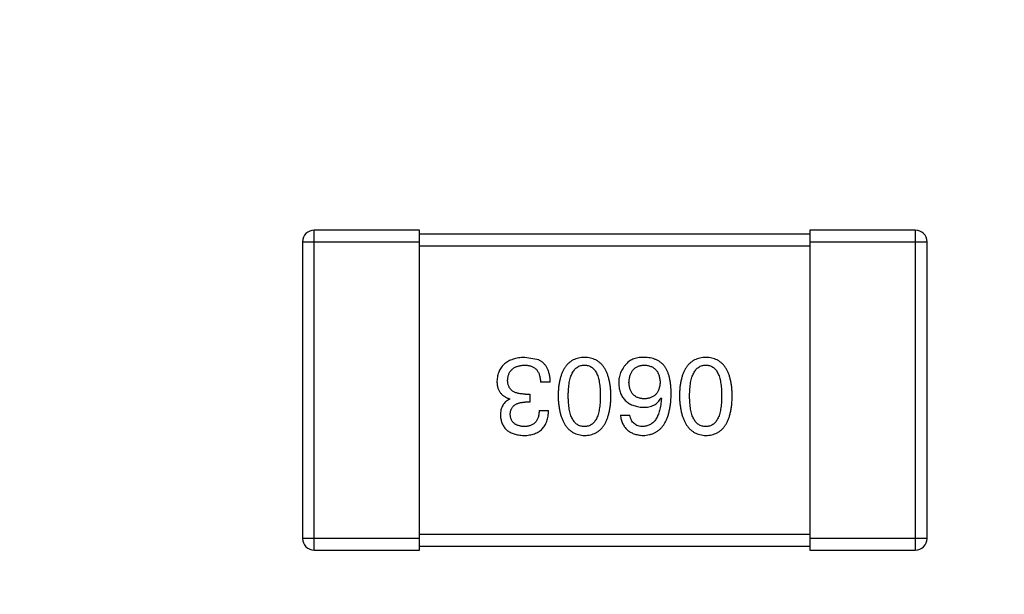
# Model space of a CAD drawing. Header units: inches. Extents: x -39 to 106, y -45 to 75.
# Tile 13 of 222: x -5.25 to -2.72, y -25.35 to -23.88. Entities that reach past the tile are written whole.
import ezdxf

# ---------------------------------------------------------------- set-up
doc = ezdxf.new("R2010")
doc.units = ezdxf.units.IN
doc.header["$LTSCALE"] = 1.21
doc.header["$MEASUREMENT"] = 0
doc.header["$PDMODE"] = 3
doc.header["$PDSIZE"] = 0.3125
doc.layers.get('0').update_dxf_attribs({"linetype": 'CONTINUOUS'})
doc.layers.get('Defpoints').update_dxf_attribs({"linetype": 'CONTINUOUS'})
doc.layers.add('DIM', color=3, linetype='CONTINUOUS')
doc.styles.get("Standard").update_dxf_attribs({"font": 'txt', "width": 0.8})
doc.dimstyles.get("Standard").update_dxf_attribs({"dimtxt": 0.15625, "dimasz": 0.1875, "dimexe": 0.125, "dimexo": 0.0625, "dimgap": 0.09, "dimtad": 0, "dimtih": 1, "dimtoh": 1, "dimzin": 4, "dimdsep": 46, "dimtxsty": 'STANDARD', "dimblk": '_FILLED', "dimblk1": '_FILLED', "dimblk2": '_FILLED', "dimcen": 0.09, "dimazin": 1, "dimtp": 0.01, "dimtm": 0.01, "dimtfac": 1, "dimtofl": 0, "dimtmove": 0, "dimatfit": 3, "dimldrblk": '_FILLED', "dimfxl": 1, "dimtolj": 1, "dimtzin": 4, "dimarcsym": 0})

# ---------------------------------------------------------------- blocks, each defined once
blk = doc.blocks.new('_FILLED')
at = {"color": 0, "linetype": 'ByBlock'}
blk.add_solid([(0, 0), (-1, 0.1667), (-1, -0.1667)], dxfattribs=at)
blk = doc.blocks.new('*D5')
at = {"layer": 'Defpoints', "color": 0}
for p in [(-37.3691, 66.4698), (1.8781, 66.4698), (-13.6719, -30.5315)]:
    blk.add_point(p, dxfattribs=at)
at = {"layer": 'DIM', "color": 0, "lineweight": -2}
for p, q in [((1.8156, 66.4698), (-37.4941, 66.4698)), ((-37.3691, 64.4698), (-37.3691, 20.9925)), ((-37.3691, -28.5315), (-37.3691, 14.9458)), ((-13.7344, -30.5315), (-37.4941, -30.5315))]:
    blk.add_line(p, q, dxfattribs=at)
at = {"layer": 'DIM', "color": 0, "lineweight": -2, "xscale": 2, "yscale": 2, "zscale": 2}
for p, rotation in [((-37.3691, 66.4698), 90), ((-37.3691, -30.5315), 270)]:
    blk.add_blockref('_FILLED', p, dxfattribs=dict(at, rotation=rotation))
at = {"layer": 'DIM', "color": 0, "insert": (-37.3691, 17.9691), "char_height": 2, "attachment_point": 5, "rotation": 90}
blk.add_mtext('\\A1;97.00', dxfattribs=at)
blk = doc.blocks.new('*D6')
at = {"layer": 'Defpoints', "color": 0}
for p in [(-13.1719, -23.0315), (49.8281, -23.0315), (49.8281, -38.8367)]:
    blk.add_point(p, dxfattribs=at)
at = {"layer": 'DIM', "color": 0, "lineweight": -2}
for p, q in [((-13.1719, -23.094), (-13.1719, -38.9617)), ((49.8281, -23.094), (49.8281, -38.9617)), ((-11.1719, -38.8367), (15.3048, -38.8367)), ((47.8281, -38.8367), (21.3515, -38.8367))]:
    blk.add_line(p, q, dxfattribs=at)
at = {"layer": 'DIM', "color": 0, "lineweight": -2, "xscale": 2, "yscale": 2, "zscale": 2, "rotation": 180}
blk.add_blockref('_FILLED', (-13.1719, -38.8367), dxfattribs=at)
at = {"layer": 'DIM', "color": 0, "lineweight": -2, "xscale": 2, "yscale": 2, "zscale": 2}
blk.add_blockref('_FILLED', (49.8281, -38.8367), dxfattribs=at)
at = {"layer": 'DIM', "color": 0, "insert": (18.3281, -38.8367), "char_height": 2, "attachment_point": 5}
blk.add_mtext('\\A1;63.00', dxfattribs=at)

msp = doc.modelspace()

# ---------------------------------------------------------------- linework, layer by layer
at = {"color": 7, "linetype": 'Continuous'}
for p, q in [((-4.222, -24.415), (-4.492, -24.415)), ((-4.492, -25.235), (-4.492, -24.415)), ((-4.222, -25.235), (-4.222, -24.415)), ((-2.952, -24.415), (-3.222, -24.415)), ((-3.222, -24.415), (-3.222, -25.235)), ((-2.952, -24.415), (-2.952, -25.235)), ((-4.522, -24.445), (-4.222, -24.445)), ((-4.522, -24.445), (-4.522, -25.205)), ((-3.222, -24.425), (-4.222, -24.425)), ((-3.222, -24.445), (-2.922, -24.445)), ((-2.922, -25.205), (-2.922, -24.445)), ((-4.222, -24.455), (-3.222, -24.455)), ((-3.9168, -24.7478), (-3.9528, -24.7412)), ((-3.8873, -24.8046), (-3.9124, -24.8046)), ((-3.9911, -24.8483), (-3.9911, -24.8472)), ((-3.9517, -24.8352), (-3.9397, -24.8352)), ((-3.9397, -24.8352), (-3.9397, -24.856)), ((-3.6037, -24.8451), (-3.6026, -24.8462)), ((-3.9397, -24.856), (-3.9528, -24.856)), ((-3.9157, -24.8768), (-3.8916, -24.8768)), ((-3.7075, -24.8888), (-3.6835, -24.8888)), ((-3.222, -25.195), (-4.222, -25.195)), ((-4.222, -25.205), (-4.522, -25.205)), ((-4.222, -25.225), (-3.222, -25.225)), ((-2.922, -25.205), (-3.222, -25.205)), ((-4.492, -25.235), (-4.222, -25.235)), ((-3.222, -25.235), (-2.952, -25.235))]:
    msp.add_line(p, q, dxfattribs=at)
for centre, start, end in [((-4.492, -24.445), 90, 180), ((-2.952, -24.445), 0, 90), ((-4.492, -25.205), 180, 270), ((-2.952, -25.205), 270, 0)]:
    msp.add_arc(centre, 0.03, start, end, dxfattribs=at)
for points, knots in [([(-3.9528, -24.7412), (-3.9556, -24.7414), (-3.9609, -24.7416), (-3.9686, -24.7425), (-3.9759, -24.744), (-3.9826, -24.7458), (-3.9888, -24.748), (-3.9946, -24.7508), (-3.9998, -24.7539), (-4.0045, -24.7575), (-4.0087, -24.7616), (-4.0124, -24.7661), (-4.0157, -24.7711), (-4.0183, -24.7765), (-4.0205, -24.7824), (-4.0222, -24.7887), (-4.0234, -24.7954), (-4.0237, -24.8), (-4.0239, -24.8024)], [0, 0, 0, 0, 0.078078, 0.151942, 0.221594, 0.28726, 0.350176, 0.409768, 0.467648, 0.523784, 0.578904, 0.634014, 0.689819, 0.746826, 0.805875, 0.867063, 0.931764, 1, 1, 1, 1]), ([(-3.8873, -24.8046), (-3.8873, -24.8028), (-3.8874, -24.7994), (-3.8879, -24.7942), (-3.8886, -24.7894), (-3.8895, -24.7847), (-3.8906, -24.7803), (-3.8918, -24.7762), (-3.8934, -24.7723), (-3.8951, -24.7686), (-3.8971, -24.7651), (-3.8992, -24.7619), (-3.9016, -24.7589), (-3.9042, -24.7562), (-3.907, -24.7537), (-3.9101, -24.7515), (-3.9133, -24.7495), (-3.9156, -24.7484), (-3.9168, -24.7478)], [0, 0, 0, 0, 0.078937, 0.154495, 0.226898, 0.296844, 0.363348, 0.427781, 0.48946, 0.549586, 0.607902, 0.664733, 0.720805, 0.776157, 0.831175, 0.886736, 0.943094, 1, 1, 1, 1]), ([(-3.7996, -24.7412), (-3.8022, -24.7414), (-3.8074, -24.7416), (-3.8149, -24.7428), (-3.8219, -24.7449), (-3.8284, -24.7476), (-3.8345, -24.7512), (-3.84, -24.7555), (-3.845, -24.7606), (-3.8495, -24.7664), (-3.8535, -24.773), (-3.8569, -24.7803), (-3.8599, -24.7883), (-3.8624, -24.7971), (-3.8645, -24.8067), (-3.8659, -24.817), (-3.8669, -24.828), (-3.8672, -24.8357), (-3.8673, -24.8396)], [0, 0, 0, 0, 0.059134, 0.115603, 0.169236, 0.221572, 0.273254, 0.32474, 0.377319, 0.431815, 0.488555, 0.548609, 0.612242, 0.680182, 0.75251, 0.829782, 0.91231, 1, 1, 1, 1]), ([(-3.7318, -24.8396), (-3.732, -24.8357), (-3.7322, -24.828), (-3.7332, -24.817), (-3.7347, -24.8067), (-3.7367, -24.7971), (-3.7392, -24.7883), (-3.7422, -24.7803), (-3.7457, -24.7729), (-3.7497, -24.7664), (-3.7542, -24.7605), (-3.7592, -24.7555), (-3.7647, -24.7512), (-3.7707, -24.7476), (-3.7772, -24.7449), (-3.7842, -24.7428), (-3.7918, -24.7416), (-3.7969, -24.7414), (-3.7996, -24.7412)], [0, 0, 0, 0, 0.087693, 0.170223, 0.247496, 0.319826, 0.387768, 0.451403, 0.511459, 0.568358, 0.622671, 0.675251, 0.726739, 0.778422, 0.830759, 0.884394, 0.940865, 1, 1, 1, 1]), ([(-3.6431, -24.7412), (-3.6459, -24.7412), (-3.6513, -24.7411), (-3.6591, -24.7417), (-3.6662, -24.7429), (-3.6727, -24.7446), (-3.6786, -24.747), (-3.6838, -24.7499), (-3.6885, -24.7534), (-3.691, -24.7562), (-3.6922, -24.7576)], [0, 0, 0, 0, 0.156782, 0.301945, 0.436395, 0.561474, 0.678489, 0.78853, 0.894967, 1, 1, 1, 1]), ([(-3.5917, -24.7675), (-3.5932, -24.7655), (-3.5961, -24.7615), (-3.6013, -24.7563), (-3.607, -24.7519), (-3.6132, -24.7482), (-3.62, -24.7453), (-3.6272, -24.7432), (-3.635, -24.7417), (-3.6403, -24.7414), (-3.6431, -24.7412)], [0, 0, 0, 0, 0.125033, 0.246266, 0.36603, 0.485265, 0.606781, 0.732144, 0.862551, 1, 1, 1, 1]), ([(-3.4887, -24.7412), (-3.4914, -24.7414), (-3.4965, -24.7416), (-3.504, -24.7428), (-3.511, -24.7449), (-3.5176, -24.7476), (-3.5236, -24.7512), (-3.5291, -24.7555), (-3.5341, -24.7606), (-3.5386, -24.7664), (-3.5426, -24.773), (-3.5461, -24.7803), (-3.5491, -24.7883), (-3.5516, -24.7971), (-3.5536, -24.8067), (-3.555, -24.817), (-3.5561, -24.828), (-3.5563, -24.8357), (-3.5565, -24.8396)], [0, 0, 0, 0, 0.059134, 0.115603, 0.169236, 0.221572, 0.273254, 0.32474, 0.377319, 0.431815, 0.488555, 0.548609, 0.612242, 0.680182, 0.75251, 0.829782, 0.91231, 1, 1, 1, 1]), ([(-3.421, -24.8396), (-3.4211, -24.8357), (-3.4214, -24.828), (-3.4224, -24.817), (-3.4238, -24.8067), (-3.4259, -24.7971), (-3.4283, -24.7883), (-3.4313, -24.7803), (-3.4348, -24.7729), (-3.4388, -24.7664), (-3.4433, -24.7605), (-3.4483, -24.7555), (-3.4538, -24.7512), (-3.4598, -24.7476), (-3.4664, -24.7449), (-3.4734, -24.7428), (-3.4809, -24.7416), (-3.4861, -24.7414), (-3.4887, -24.7412)], [0, 0, 0, 0, 0.087693, 0.170223, 0.247496, 0.319826, 0.387768, 0.451403, 0.511459, 0.568358, 0.622671, 0.675251, 0.726739, 0.778422, 0.830759, 0.884394, 0.940865, 1, 1, 1, 1]), ([(-3.9965, -24.7992), (-3.9964, -24.7977), (-3.9962, -24.7948), (-3.9955, -24.7907), (-3.9945, -24.7868), (-3.9931, -24.7833), (-3.9915, -24.7799), (-3.9896, -24.7768), (-3.9873, -24.7741), (-3.9848, -24.7715), (-3.982, -24.7692), (-3.9788, -24.7672), (-3.9754, -24.7655), (-3.9717, -24.764), (-3.9677, -24.7629), (-3.9634, -24.7619), (-3.9587, -24.7612), (-3.9556, -24.761), (-3.9539, -24.7609)], [0, 0, 0, 0, 0.068514, 0.133941, 0.195994, 0.255362, 0.312994, 0.369441, 0.424687, 0.480522, 0.537148, 0.594801, 0.654411, 0.716817, 0.781981, 0.850498, 0.923306, 1, 1, 1, 1]), ([(-3.9539, -24.7609), (-3.9523, -24.7609), (-3.9491, -24.761), (-3.9445, -24.7615), (-3.9402, -24.7624), (-3.9362, -24.7636), (-3.9325, -24.7651), (-3.9291, -24.767), (-3.926, -24.7692), (-3.9232, -24.7718), (-3.9208, -24.7747), (-3.9187, -24.778), (-3.9168, -24.7816), (-3.9153, -24.7856), (-3.9141, -24.7898), (-3.9132, -24.7945), (-3.9126, -24.7994), (-3.9125, -24.8029), (-3.9124, -24.8046)], [0, 0, 0, 0, 0.071272, 0.13882, 0.201858, 0.262757, 0.320043, 0.376709, 0.431462, 0.486034, 0.541209, 0.597703, 0.65589, 0.717768, 0.782056, 0.850407, 0.92277, 1, 1, 1, 1]), ([(-3.8411, -24.8396), (-3.8411, -24.8365), (-3.841, -24.8304), (-3.8405, -24.8216), (-3.8397, -24.8134), (-3.8386, -24.8058), (-3.8372, -24.7987), (-3.8354, -24.7923), (-3.8333, -24.7864), (-3.8309, -24.7812), (-3.8281, -24.7765), (-3.825, -24.7725), (-3.8216, -24.769), (-3.8178, -24.7662), (-3.8137, -24.7639), (-3.8093, -24.7622), (-3.8045, -24.7612), (-3.8013, -24.761), (-3.7996, -24.7609)], [0, 0, 0, 0, 0.094834, 0.184067, 0.267029, 0.344713, 0.417334, 0.484367, 0.546941, 0.604717, 0.65953, 0.710539, 0.759381, 0.806382, 0.853027, 0.900623, 0.949121, 1, 1, 1, 1]), ([(-3.7996, -24.7609), (-3.7979, -24.761), (-3.7948, -24.7611), (-3.7901, -24.762), (-3.7858, -24.7635), (-3.7818, -24.7658), (-3.7781, -24.7685), (-3.7748, -24.772), (-3.7718, -24.776), (-3.7691, -24.7807), (-3.7667, -24.7859), (-3.7647, -24.7918), (-3.763, -24.7983), (-3.7615, -24.8053), (-3.7605, -24.813), (-3.7597, -24.8213), (-3.7592, -24.8303), (-3.7592, -24.8364), (-3.7591, -24.8396)], [0, 0, 0, 0, 0.049766, 0.097012, 0.143225, 0.188786, 0.235079, 0.282962, 0.333687, 0.387747, 0.445963, 0.508657, 0.576545, 0.649868, 0.72822, 0.812712, 0.903543, 1, 1, 1, 1]), ([(-3.6922, -24.7576), (-3.6938, -24.7594), (-3.6969, -24.7628), (-3.7009, -24.7684), (-3.7043, -24.7742), (-3.7071, -24.7802), (-3.7093, -24.7866), (-3.7108, -24.7931), (-3.7117, -24.7999), (-3.7118, -24.8045), (-3.7119, -24.8068)], [0, 0, 0, 0, 0.129393, 0.255335, 0.378531, 0.500878, 0.622934, 0.746191, 0.87096, 1, 1, 1, 1]), ([(-3.6857, -24.8057), (-3.6856, -24.804), (-3.6853, -24.8006), (-3.6846, -24.7958), (-3.6837, -24.7912), (-3.6825, -24.787), (-3.6811, -24.783), (-3.6793, -24.7795), (-3.6774, -24.7762), (-3.6751, -24.7732), (-3.6726, -24.7705), (-3.6697, -24.7682), (-3.6667, -24.7661), (-3.6633, -24.7644), (-3.6597, -24.7631), (-3.6559, -24.762), (-3.6517, -24.7613), (-3.6489, -24.761), (-3.6474, -24.7609)], [0, 0, 0, 0, 0.078863, 0.153308, 0.223539, 0.289857, 0.35341, 0.413572, 0.471721, 0.528235, 0.584279, 0.638781, 0.69466, 0.751251, 0.809198, 0.869697, 0.933318, 1, 1, 1, 1]), ([(-3.6474, -24.7609), (-3.6458, -24.761), (-3.6427, -24.7611), (-3.6382, -24.7618), (-3.634, -24.7627), (-3.6301, -24.764), (-3.6264, -24.7656), (-3.6231, -24.7675), (-3.62, -24.7697), (-3.6173, -24.7724), (-3.6148, -24.7752), (-3.6127, -24.7785), (-3.6108, -24.7821), (-3.6092, -24.786), (-3.608, -24.7902), (-3.607, -24.7947), (-3.6062, -24.7995), (-3.606, -24.8029), (-3.6059, -24.8046)], [0, 0, 0, 0, 0.070403, 0.137196, 0.200053, 0.260887, 0.31876, 0.37535, 0.430743, 0.485927, 0.541678, 0.598832, 0.657726, 0.719441, 0.783504, 0.851852, 0.923533, 1, 1, 1, 1]), ([(-3.5775, -24.8352), (-3.5775, -24.8317), (-3.5776, -24.8248), (-3.5783, -24.8148), (-3.5793, -24.8054), (-3.5809, -24.7966), (-3.5829, -24.7884), (-3.5853, -24.7808), (-3.5882, -24.7738), (-3.5905, -24.7696), (-3.5917, -24.7675)], [0, 0, 0, 0, 0.151498, 0.29521, 0.430242, 0.557137, 0.677306, 0.790845, 0.898111, 1, 1, 1, 1]), ([(-3.5302, -24.8396), (-3.5302, -24.8365), (-3.5302, -24.8304), (-3.5297, -24.8216), (-3.5289, -24.8134), (-3.5277, -24.8058), (-3.5263, -24.7987), (-3.5245, -24.7923), (-3.5225, -24.7864), (-3.52, -24.7812), (-3.5172, -24.7765), (-3.5141, -24.7725), (-3.5107, -24.769), (-3.507, -24.7662), (-3.5029, -24.7639), (-3.4984, -24.7622), (-3.4937, -24.7612), (-3.4904, -24.761), (-3.4887, -24.7609)], [0, 0, 0, 0, 0.094834, 0.184067, 0.267029, 0.344713, 0.417334, 0.484367, 0.546941, 0.604717, 0.65953, 0.710539, 0.759381, 0.806382, 0.853027, 0.900623, 0.949121, 1, 1, 1, 1]), ([(-3.4887, -24.7609), (-3.4871, -24.761), (-3.4839, -24.7611), (-3.4792, -24.762), (-3.4749, -24.7635), (-3.4709, -24.7658), (-3.4673, -24.7685), (-3.4639, -24.772), (-3.4609, -24.776), (-3.4583, -24.7807), (-3.4559, -24.7859), (-3.4538, -24.7918), (-3.4522, -24.7983), (-3.4507, -24.8053), (-3.4496, -24.813), (-3.4489, -24.8213), (-3.4484, -24.8303), (-3.4483, -24.8364), (-3.4483, -24.8396)], [0, 0, 0, 0, 0.049766, 0.097012, 0.143225, 0.188786, 0.235079, 0.282962, 0.333687, 0.387747, 0.445963, 0.508657, 0.576545, 0.649868, 0.72822, 0.812712, 0.903543, 1, 1, 1, 1]), ([(-4.0239, -24.8024), (-4.0238, -24.8039), (-4.0238, -24.8067), (-4.0234, -24.8107), (-4.0228, -24.8146), (-4.0218, -24.8183), (-4.0207, -24.8218), (-4.0193, -24.8251), (-4.0176, -24.8282), (-4.0157, -24.8312), (-4.0135, -24.8339), (-4.0111, -24.8364), (-4.0084, -24.8387), (-4.0054, -24.8408), (-4.0022, -24.8427), (-3.9987, -24.8445), (-3.995, -24.846), (-3.9924, -24.8468), (-3.9911, -24.8472)], [0, 0, 0, 0, 0.071215, 0.138707, 0.20396, 0.266995, 0.327734, 0.387609, 0.445602, 0.503345, 0.561136, 0.618597, 0.677672, 0.738255, 0.799989, 0.863961, 0.930555, 1, 1, 1, 1]), ([(-3.9517, -24.8352), (-3.9535, -24.8352), (-3.957, -24.8352), (-3.9621, -24.8347), (-3.9669, -24.8341), (-3.9713, -24.833), (-3.9753, -24.8318), (-3.979, -24.8303), (-3.9824, -24.8284), (-3.9854, -24.8263), (-3.988, -24.8239), (-3.9903, -24.8212), (-3.9923, -24.8182), (-3.9938, -24.8149), (-3.995, -24.8114), (-3.9959, -24.8076), (-3.9965, -24.8035), (-3.9965, -24.8006), (-3.9965, -24.7992)], [0, 0, 0, 0, 0.082495, 0.159728, 0.232496, 0.300725, 0.365163, 0.425859, 0.483728, 0.538892, 0.592921, 0.646195, 0.699968, 0.754746, 0.811387, 0.870806, 0.933482, 1, 1, 1, 1]), ([(-3.7119, -24.8068), (-3.7118, -24.8092), (-3.7115, -24.8137), (-3.7105, -24.8204), (-3.7091, -24.8266), (-3.7073, -24.8324), (-3.705, -24.8378), (-3.7022, -24.8427), (-3.699, -24.8473), (-3.6953, -24.8514), (-3.6911, -24.8551), (-3.6866, -24.8584), (-3.6815, -24.8612), (-3.676, -24.8637), (-3.67, -24.8657), (-3.6636, -24.8673), (-3.6568, -24.8684), (-3.652, -24.8689), (-3.6496, -24.8691)], [0, 0, 0, 0, 0.071527, 0.139094, 0.20346, 0.264939, 0.323904, 0.381383, 0.437591, 0.493343, 0.549401, 0.606085, 0.664838, 0.725424, 0.788712, 0.855452, 0.925772, 1, 1, 1, 1]), ([(-3.6463, -24.8472), (-3.6478, -24.8472), (-3.6508, -24.847), (-3.655, -24.8464), (-3.659, -24.8455), (-3.6627, -24.8443), (-3.6661, -24.8428), (-3.6693, -24.841), (-3.6722, -24.8388), (-3.6748, -24.8364), (-3.6771, -24.8336), (-3.6792, -24.8305), (-3.681, -24.8271), (-3.6825, -24.8234), (-3.6837, -24.8194), (-3.6847, -24.8151), (-3.6853, -24.8105), (-3.6856, -24.8074), (-3.6857, -24.8057)], [0, 0, 0, 0, 0.069884, 0.136529, 0.199638, 0.259844, 0.317774, 0.374356, 0.430026, 0.485148, 0.5409, 0.597889, 0.657472, 0.718614, 0.783613, 0.85129, 0.923712, 1, 1, 1, 1]), ([(-3.6059, -24.8046), (-3.606, -24.8063), (-3.6062, -24.8096), (-3.6069, -24.8143), (-3.6079, -24.8187), (-3.6092, -24.8228), (-3.6107, -24.8266), (-3.6125, -24.8301), (-3.6146, -24.8333), (-3.6171, -24.8361), (-3.6197, -24.8386), (-3.6227, -24.8408), (-3.6259, -24.8427), (-3.6295, -24.8442), (-3.6333, -24.8455), (-3.6374, -24.8464), (-3.6418, -24.847), (-3.6448, -24.8472), (-3.6463, -24.8472)], [0, 0, 0, 0, 0.076072, 0.148369, 0.216753, 0.281358, 0.342792, 0.401604, 0.458929, 0.514444, 0.569818, 0.625343, 0.681554, 0.739608, 0.800134, 0.863477, 0.929547, 1, 1, 1, 1]), ([(-3.9911, -24.8483), (-3.993, -24.8493), (-3.9967, -24.8512), (-4.0017, -24.8549), (-4.0059, -24.8592), (-4.0093, -24.8641), (-4.0119, -24.8697), (-4.0138, -24.8759), (-4.0149, -24.8827), (-4.0151, -24.8874), (-4.0151, -24.8899)], [0, 0, 0, 0, 0.125227, 0.244792, 0.361427, 0.478215, 0.59667, 0.722058, 0.856314, 1, 1, 1, 1]), ([(-3.8673, -24.8396), (-3.8672, -24.8436), (-3.8668, -24.8514), (-3.8657, -24.8627), (-3.8641, -24.8733), (-3.862, -24.8831), (-3.8595, -24.8921), (-3.8565, -24.9004), (-3.853, -24.9079), (-3.8489, -24.9147), (-3.8444, -24.9207), (-3.8395, -24.926), (-3.834, -24.9305), (-3.828, -24.9342), (-3.8216, -24.9371), (-3.8147, -24.9393), (-3.8073, -24.9408), (-3.8022, -24.9411), (-3.7996, -24.9412)], [0, 0, 0, 0, 0.088475, 0.171606, 0.249595, 0.322626, 0.391327, 0.455765, 0.516374, 0.573675, 0.628522, 0.681161, 0.732559, 0.783563, 0.83504, 0.887639, 0.942585, 1, 1, 1, 1]), ([(-3.7996, -24.9183), (-3.8013, -24.9182), (-3.8045, -24.9181), (-3.8093, -24.9172), (-3.8137, -24.9157), (-3.8178, -24.9135), (-3.8216, -24.9106), (-3.825, -24.9072), (-3.8281, -24.9032), (-3.8309, -24.8986), (-3.8333, -24.8933), (-3.8354, -24.8874), (-3.8372, -24.8809), (-3.8386, -24.8739), (-3.8397, -24.8662), (-3.8405, -24.8579), (-3.841, -24.8489), (-3.8411, -24.8428), (-3.8411, -24.8396)], [0, 0, 0, 0, 0.050604, 0.098688, 0.145699, 0.191791, 0.238625, 0.286717, 0.337546, 0.391814, 0.449755, 0.512106, 0.579685, 0.652048, 0.730262, 0.814146, 0.904281, 1, 1, 1, 1]), ([(-3.7996, -24.9412), (-3.7969, -24.9411), (-3.7917, -24.9409), (-3.7842, -24.9396), (-3.7772, -24.9375), (-3.7707, -24.9346), (-3.7647, -24.931), (-3.7592, -24.9265), (-3.7542, -24.9213), (-3.7497, -24.9152), (-3.7457, -24.9085), (-3.7422, -24.9009), (-3.7392, -24.8926), (-3.7367, -24.8835), (-3.7347, -24.8736), (-3.7332, -24.863), (-3.7322, -24.8515), (-3.732, -24.8437), (-3.7318, -24.8396)], [0, 0, 0, 0, 0.057911, 0.113262, 0.165956, 0.217443, 0.268511, 0.319665, 0.372, 0.426129, 0.483365, 0.543779, 0.607756, 0.676562, 0.749704, 0.827713, 0.911177, 1, 1, 1, 1]), ([(-3.7591, -24.8396), (-3.7592, -24.8428), (-3.7592, -24.8489), (-3.7597, -24.8579), (-3.7605, -24.8662), (-3.7615, -24.8739), (-3.763, -24.8809), (-3.7647, -24.8874), (-3.7667, -24.8933), (-3.7691, -24.8985), (-3.7718, -24.9032), (-3.7748, -24.9072), (-3.7781, -24.9106), (-3.7818, -24.9135), (-3.7858, -24.9157), (-3.7901, -24.9172), (-3.7948, -24.9181), (-3.7979, -24.9182), (-3.7996, -24.9183)], [0, 0, 0, 0, 0.096452, 0.187278, 0.271765, 0.350519, 0.423437, 0.491321, 0.554011, 0.612224, 0.666281, 0.717003, 0.764884, 0.811423, 0.856783, 0.902993, 0.950236, 1, 1, 1, 1]), ([(-3.6496, -24.9412), (-3.6468, -24.9411), (-3.6413, -24.9407), (-3.6333, -24.9393), (-3.6258, -24.937), (-3.6188, -24.9339), (-3.6124, -24.9301), (-3.6065, -24.9254), (-3.6012, -24.9199), (-3.5964, -24.9136), (-3.5922, -24.9066), (-3.5885, -24.8987), (-3.5853, -24.8901), (-3.5827, -24.8806), (-3.5805, -24.8704), (-3.579, -24.8594), (-3.5779, -24.8476), (-3.5776, -24.8394), (-3.5775, -24.8352)], [0, 0, 0, 0, 0.058957, 0.115262, 0.16907, 0.221312, 0.273147, 0.324961, 0.377649, 0.432026, 0.488925, 0.549039, 0.612912, 0.680653, 0.753056, 0.830314, 0.912483, 1, 1, 1, 1]), ([(-3.6496, -24.8691), (-3.647, -24.869), (-3.6419, -24.8689), (-3.6345, -24.8678), (-3.6279, -24.8659), (-3.6217, -24.8633), (-3.6162, -24.8599), (-3.6113, -24.8557), (-3.6071, -24.8507), (-3.6049, -24.847), (-3.6037, -24.8451)], [0, 0, 0, 0, 0.144617, 0.279572, 0.40596, 0.526097, 0.64389, 0.760003, 0.877724, 1, 1, 1, 1]), ([(-3.6026, -24.8462), (-3.6028, -24.849), (-3.6032, -24.8545), (-3.6042, -24.8624), (-3.6055, -24.8699), (-3.6071, -24.8768), (-3.609, -24.8832), (-3.6112, -24.889), (-3.6136, -24.8944), (-3.6164, -24.8992), (-3.6196, -24.9034), (-3.6229, -24.9072), (-3.6266, -24.9104), (-3.6307, -24.913), (-3.6349, -24.9152), (-3.6396, -24.9167), (-3.6445, -24.9179), (-3.6479, -24.9182), (-3.6496, -24.9183)], [0, 0, 0, 0, 0.089218, 0.173709, 0.252753, 0.326963, 0.397099, 0.462534, 0.524018, 0.582178, 0.637235, 0.689955, 0.741228, 0.791618, 0.841661, 0.892925, 0.945259, 1, 1, 1, 1]), ([(-3.5565, -24.8396), (-3.5563, -24.8436), (-3.5559, -24.8514), (-3.5548, -24.8627), (-3.5532, -24.8733), (-3.5512, -24.8831), (-3.5486, -24.8921), (-3.5456, -24.9004), (-3.5421, -24.9079), (-3.5381, -24.9147), (-3.5336, -24.9207), (-3.5286, -24.926), (-3.5231, -24.9305), (-3.5172, -24.9342), (-3.5107, -24.9371), (-3.5038, -24.9393), (-3.4964, -24.9408), (-3.4913, -24.9411), (-3.4887, -24.9412)], [0, 0, 0, 0, 0.088475, 0.171606, 0.249595, 0.322626, 0.391327, 0.455765, 0.516374, 0.573675, 0.628522, 0.681161, 0.732559, 0.783563, 0.83504, 0.887639, 0.942585, 1, 1, 1, 1]), ([(-3.4887, -24.9183), (-3.4904, -24.9182), (-3.4937, -24.9181), (-3.4984, -24.9172), (-3.5029, -24.9157), (-3.507, -24.9135), (-3.5107, -24.9106), (-3.5142, -24.9072), (-3.5172, -24.9032), (-3.52, -24.8986), (-3.5224, -24.8933), (-3.5245, -24.8874), (-3.5263, -24.8809), (-3.5278, -24.8739), (-3.5289, -24.8662), (-3.5297, -24.8579), (-3.5302, -24.8489), (-3.5302, -24.8428), (-3.5302, -24.8396)], [0, 0, 0, 0, 0.050604, 0.098688, 0.145699, 0.191791, 0.238625, 0.286717, 0.337546, 0.391814, 0.449755, 0.512106, 0.579685, 0.652048, 0.730262, 0.814146, 0.904281, 1, 1, 1, 1]), ([(-3.4887, -24.9412), (-3.4861, -24.9411), (-3.4809, -24.9409), (-3.4734, -24.9396), (-3.4664, -24.9375), (-3.4598, -24.9346), (-3.4538, -24.931), (-3.4483, -24.9265), (-3.4433, -24.9213), (-3.4388, -24.9152), (-3.4348, -24.9085), (-3.4313, -24.9009), (-3.4283, -24.8926), (-3.4259, -24.8835), (-3.4238, -24.8736), (-3.4224, -24.863), (-3.4214, -24.8515), (-3.4211, -24.8437), (-3.421, -24.8396)], [0, 0, 0, 0, 0.057911, 0.113262, 0.165956, 0.217443, 0.268511, 0.319665, 0.372, 0.426129, 0.483365, 0.543779, 0.607756, 0.676562, 0.749704, 0.827713, 0.911177, 1, 1, 1, 1]), ([(-3.4483, -24.8396), (-3.4483, -24.8428), (-3.4484, -24.8489), (-3.4489, -24.8579), (-3.4496, -24.8662), (-3.4507, -24.8739), (-3.4522, -24.8809), (-3.4538, -24.8874), (-3.4559, -24.8933), (-3.4583, -24.8985), (-3.4609, -24.9032), (-3.4639, -24.9072), (-3.4673, -24.9106), (-3.4709, -24.9135), (-3.4749, -24.9157), (-3.4792, -24.9172), (-3.4839, -24.9181), (-3.4871, -24.9182), (-3.4887, -24.9183)], [0, 0, 0, 0, 0.096452, 0.187278, 0.271765, 0.350519, 0.423437, 0.491321, 0.554011, 0.612224, 0.666281, 0.717003, 0.764884, 0.811423, 0.856783, 0.902993, 0.950236, 1, 1, 1, 1]), ([(-3.99, -24.8877), (-3.9899, -24.8864), (-3.9898, -24.884), (-3.9892, -24.8805), (-3.9884, -24.8773), (-3.9873, -24.8742), (-3.986, -24.8714), (-3.9843, -24.8689), (-3.9824, -24.8665), (-3.9802, -24.8644), (-3.9777, -24.8625), (-3.9749, -24.8609), (-3.9719, -24.8595), (-3.9686, -24.8583), (-3.9651, -24.8574), (-3.9612, -24.8567), (-3.9571, -24.8562), (-3.9543, -24.8561), (-3.9528, -24.856)], [0, 0, 0, 0, 0.067741, 0.131599, 0.192143, 0.249977, 0.306453, 0.361639, 0.416449, 0.471489, 0.527582, 0.584873, 0.644974, 0.70814, 0.77492, 0.845909, 0.920585, 1, 1, 1, 1]), ([(-4.0151, -24.8899), (-4.015, -24.8919), (-4.0146, -24.8957), (-4.0136, -24.9014), (-4.0121, -24.9066), (-4.0103, -24.9115), (-4.0079, -24.916), (-4.0052, -24.9202), (-4.0021, -24.924), (-3.9985, -24.9274), (-3.9945, -24.9305), (-3.9901, -24.9331), (-3.9853, -24.9354), (-3.98, -24.9373), (-3.9744, -24.9389), (-3.9683, -24.94), (-3.9618, -24.9409), (-3.9573, -24.9411), (-3.955, -24.9412)], [0, 0, 0, 0, 0.067521, 0.132139, 0.193339, 0.252064, 0.309083, 0.364848, 0.420021, 0.475612, 0.532002, 0.589602, 0.649896, 0.712634, 0.778603, 0.848416, 0.922155, 1, 1, 1, 1]), ([(-3.9539, -24.9183), (-3.9553, -24.9182), (-3.958, -24.9181), (-3.9618, -24.9176), (-3.9655, -24.9169), (-3.9688, -24.9161), (-3.972, -24.9149), (-3.9749, -24.9135), (-3.9775, -24.912), (-3.9799, -24.9101), (-3.9821, -24.9081), (-3.9839, -24.9058), (-3.9856, -24.9034), (-3.987, -24.9007), (-3.9881, -24.8977), (-3.989, -24.8946), (-3.9896, -24.8912), (-3.9899, -24.8889), (-3.99, -24.8877)], [0, 0, 0, 0, 0.078051, 0.151197, 0.220412, 0.286742, 0.34933, 0.409464, 0.467368, 0.52298, 0.578639, 0.633998, 0.690142, 0.746855, 0.805868, 0.867776, 0.932345, 1, 1, 1, 1]), ([(-3.955, -24.9412), (-3.9525, -24.9412), (-3.9476, -24.941), (-3.9405, -24.9401), (-3.9339, -24.9388), (-3.9278, -24.9369), (-3.9221, -24.9346), (-3.9169, -24.9318), (-3.9122, -24.9285), (-3.9079, -24.9246), (-3.9042, -24.9204), (-3.9009, -24.9155), (-3.8982, -24.9102), (-3.8959, -24.9045), (-3.8941, -24.8982), (-3.8927, -24.8915), (-3.8919, -24.8843), (-3.8917, -24.8793), (-3.8916, -24.8768)], [0, 0, 0, 0, 0.073232, 0.142595, 0.207997, 0.270074, 0.329156, 0.386529, 0.441846, 0.496976, 0.551877, 0.607941, 0.665637, 0.725446, 0.788542, 0.855101, 0.925196, 1, 1, 1, 1]), ([(-3.9157, -24.8768), (-3.9157, -24.8784), (-3.9159, -24.8817), (-3.9165, -24.8864), (-3.9172, -24.8908), (-3.9184, -24.8949), (-3.9198, -24.8986), (-3.9215, -24.902), (-3.9235, -24.9052), (-3.9257, -24.9079), (-3.9283, -24.9104), (-3.9311, -24.9125), (-3.9342, -24.9143), (-3.9376, -24.9158), (-3.9413, -24.9169), (-3.9453, -24.9177), (-3.9495, -24.9182), (-3.9524, -24.9183), (-3.9539, -24.9183)], [0, 0, 0, 0, 0.078134, 0.15164, 0.221358, 0.286689, 0.348614, 0.407697, 0.464247, 0.520153, 0.574432, 0.629291, 0.684538, 0.742032, 0.801329, 0.863637, 0.930123, 1, 1, 1, 1]), ([(-3.7075, -24.8888), (-3.7073, -24.8908), (-3.7068, -24.8947), (-3.7055, -24.9003), (-3.704, -24.9056), (-3.702, -24.9105), (-3.6996, -24.9151), (-3.6969, -24.9192), (-3.6938, -24.9231), (-3.6904, -24.9266), (-3.6865, -24.9297), (-3.6824, -24.9324), (-3.6778, -24.9348), (-3.6729, -24.9368), (-3.6676, -24.9385), (-3.6619, -24.9398), (-3.6559, -24.9407), (-3.6517, -24.9411), (-3.6496, -24.9412)], [0, 0, 0, 0, 0.06947, 0.136096, 0.199592, 0.260665, 0.319672, 0.377156, 0.433415, 0.489984, 0.546535, 0.604276, 0.663499, 0.725182, 0.788953, 0.855683, 0.926216, 1, 1, 1, 1]), ([(-3.6496, -24.9183), (-3.6519, -24.9182), (-3.6562, -24.9181), (-3.6623, -24.9166), (-3.6677, -24.9143), (-3.6724, -24.911), (-3.6764, -24.9068), (-3.6796, -24.9016), (-3.682, -24.8955), (-3.683, -24.8911), (-3.6835, -24.8888)], [0, 0, 0, 0, 0.136586, 0.261496, 0.378089, 0.490612, 0.605522, 0.725767, 0.8561, 1, 1, 1, 1])]:
    msp.add_open_spline(points, degree=3, knots=knots, dxfattribs=at)

# ---------------------------------------------------------------- dimensions: what is measured, and where the dimension line sits
at = {"layer": 'DIM'}
dim = msp.add_linear_dim(base=(-37.3691, 66.4698), p1=(-13.6719, -30.5315), p2=(1.8781, 66.4698), angle=90, dimstyle='STANDARD', override={"dimtxt": 2, "dimasz": 2, "dimtih": 0, "dimtoh": 0, "dimzin": 0, "dimcen": 0.198, "dimadec": 0, "dimazin": 0, "dimtp": 0, "dimtm": 0, "dimtdec": 4, "dimtzin": 0}, dxfattribs=at)
dim.commit()
dim.dimension.update_dxf_attribs({"geometry": '*D5', "text_midpoint": (-37.3691, 17.9691)})
dim = msp.add_linear_dim(base=(49.8281, -38.8367), p1=(-13.1719, -23.0315), p2=(49.8281, -23.0315), dimstyle='STANDARD', override={"dimtxt": 2, "dimasz": 2, "dimtih": 0, "dimtoh": 0, "dimzin": 0, "dimcen": 0.198, "dimadec": 0, "dimazin": 0, "dimtp": 0, "dimtm": 0, "dimtdec": 4, "dimtzin": 0}, dxfattribs=at)
dim.commit()
dim.dimension.update_dxf_attribs({"geometry": '*D6', "text_midpoint": (18.3281, -38.8367)})

doc.saveas('drawing.dxf')
